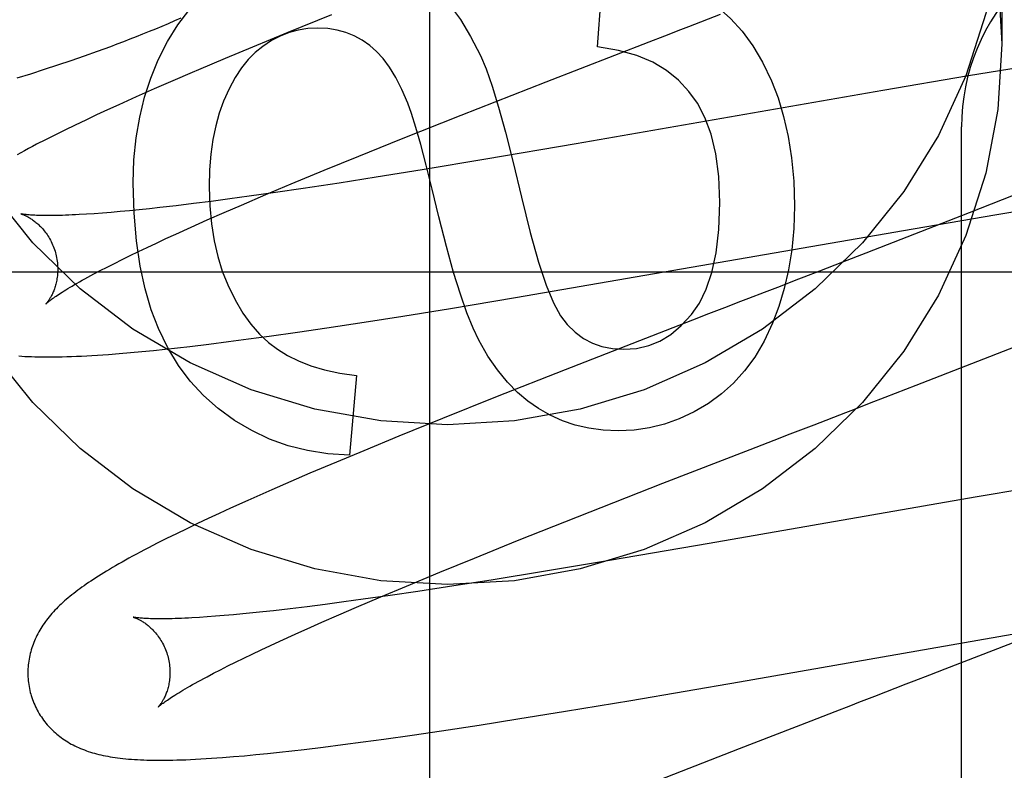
# Model space of a CAD drawing. Header units: inches. Extents: x 0 to 308, y 0 to 199.
# Tile 45 of 139: x 87.434 to 87.572, y 102.546 to 102.651. Entities that reach past the tile are written whole.
import ezdxf

# ---------------------------------------------------------------- set-up
doc = ezdxf.new("R2010")
doc.units = ezdxf.units.IN
doc.header["$LTSCALE"] = 16.9209128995
doc.header["$MEASUREMENT"] = 0
doc.linetypes.add('HIDDEN', pattern=[0.2, 0.1, -0.1])
doc.layers.add('DEFAULT_2', color=8, linetype='HIDDEN')
doc.layers.add('RIGHT_OR_MAIN_DOOR_ASSEMBLY', color=7, linetype='CONTINUOUS')

msp = doc.modelspace()

# ---------------------------------------------------------------- linework, layer by layer
at = {"layer": 'DEFAULT_2', "color": 8, "linetype": 'HIDDEN'}
for p, q in [((87.5721678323, 102.670394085), (87.5721678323, 102.6479020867)), ((87.515236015, 102.6474968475), (87.5160954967, 102.6589155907)), ((87.47782881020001, 102.6520090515), (87.47166369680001, 102.649504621)), ((87.5280994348, 102.6503489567), (87.5325576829, 102.6520724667)), ((87.47166369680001, 102.649504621), (87.4666953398, 102.6474569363)), ((87.52250752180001, 102.648185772), (87.5247455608, 102.6490518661)), ((87.4666953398, 102.6474569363), (87.46284478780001, 102.6458478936)), ((87.5080259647, 102.6425594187), (87.52250752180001, 102.648185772)), ((87.4412021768, 102.6455803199), (87.4430677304, 102.6462262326)), ((87.4430677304, 102.6462262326), (87.44491953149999, 102.646884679)), ((87.4374294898, 102.6443222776), (87.4393227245, 102.6449459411)), ((87.4393227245, 102.6449459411), (87.4412021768, 102.6455803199)), ((87.46284478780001, 102.6458478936), (87.45911387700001, 102.6442668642)), ((87.43360221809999, 102.6431042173), (87.43552259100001, 102.6437085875)), ((87.43552259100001, 102.6437085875), (87.4374294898, 102.6443222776)), ((87.56745808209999, 102.6433894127), (87.5554286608, 102.641338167)), ((87.57473015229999, 102.6445946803), (87.56745808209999, 102.6433894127)), ((87.4555105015, 102.6427154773), (87.45289630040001, 102.6415722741)), ((87.49607140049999, 102.6378624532), (87.5080259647, 102.6425594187)), ((87.45289630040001, 102.6415722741), (87.4503587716, 102.6404459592)), ((87.5554286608, 102.641338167), (87.51226028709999, 102.6338114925)), ((87.447902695, 102.6393376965), (87.4463146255, 102.6386102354)), ((87.4503587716, 102.6404459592), (87.447902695, 102.6393376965)), ((87.444764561, 102.6378908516), (87.44324610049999, 102.6371761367)), ((87.4463146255, 102.6386102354), (87.444764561, 102.6378908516)), ((87.487697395, 102.6345256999), (87.49607140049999, 102.6378624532)), ((87.4417540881, 102.6364630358), (87.44029765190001, 102.6357552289)), ((87.44324610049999, 102.6371761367), (87.4417540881, 102.6364630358)), ((87.43889896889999, 102.635063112), (87.4375773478, 102.6343964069)), ((87.44029765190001, 102.6357552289), (87.43889896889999, 102.635063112)), ((87.56646783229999, 102.0314127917), (87.56646783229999, 102.6362166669)), ((87.4375773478, 102.6343964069), (87.4363389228, 102.6337588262)), ((87.4816566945, 102.6320853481), (87.487697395, 102.6345256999)), ((87.51226028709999, 102.6338114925), (87.4995476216, 102.6316472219)), ((87.47681115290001, 102.6301019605), (87.4816566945, 102.6320853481)), ((87.4995476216, 102.6316472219), (87.49059667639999, 102.6301651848)), ((87.4721597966, 102.6281713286), (87.47681115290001, 102.6301019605)), ((87.49059667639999, 102.6301651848), (87.48410977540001, 102.6291212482)), ((87.4685924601, 102.6266692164), (87.4721597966, 102.6281713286)), ((87.4788837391, 102.6283036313), (87.47384492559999, 102.6275395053)), ((87.48410977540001, 102.6291212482), (87.4788837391, 102.6283036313)), ((87.4651734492, 102.6252086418), (87.4685924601, 102.6266692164)), ((87.4699628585, 102.6269701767), (87.4662251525, 102.6264409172)), ((87.47384492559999, 102.6275395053), (87.4699628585, 102.6269701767)), ((87.5753079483, 102.627169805), (87.567553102, 102.6241016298)), ((87.458399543, 102.6254086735), (87.4559869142, 102.6251165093)), ((87.4609131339, 102.62572734), (87.458399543, 102.6254086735)), ((87.46352316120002, 102.6260717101), (87.4609131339, 102.62572734)), ((87.4662251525, 102.6264409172), (87.46352316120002, 102.6260717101)), ((87.44444056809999, 102.6239882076), (87.44334283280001, 102.6239154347)), ((87.44559657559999, 102.6240735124), (87.44444056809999, 102.6239882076)), ((87.44680931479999, 102.6241714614), (87.44559657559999, 102.6240735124)), ((87.4480775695, 102.6242821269), (87.44680931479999, 102.6241714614)), ((87.4494000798, 102.6244055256), (87.4480775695, 102.6242821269)), ((87.4507755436, 102.6245416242), (87.4494000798, 102.6244055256)), ((87.45220256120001, 102.6246903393), (87.4507755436, 102.6245416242)), ((87.4536797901, 102.6248515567), (87.45220256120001, 102.6246903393)), ((87.4559869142, 102.6251165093), (87.4536797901, 102.6248515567)), ((87.4603459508, 102.6231035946), (87.46271283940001, 102.6241426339)), ((87.46271283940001, 102.6241426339), (87.4651734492, 102.6252086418)), ((87.567553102, 102.6241016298), (87.55299637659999, 102.6184223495)), ((87.57144116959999, 102.6238761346), (87.5784628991, 102.6250370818)), ((87.45807709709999, 102.6220931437), (87.4603459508, 102.6231035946)), ((87.5596921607, 102.6218764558), (87.57144116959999, 102.6238761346)), ((87.4559105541, 102.6211129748), (87.45807709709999, 102.6220931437)), ((87.503736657, 102.6121687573), (87.5596921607, 102.6218764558)), ((87.45190114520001, 102.6192506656), (87.4531882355, 102.6198562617)), ((87.4531882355, 102.6198562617), (87.45452509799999, 102.6204772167)), ((87.45452509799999, 102.6204772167), (87.4559105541, 102.6211129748)), ((87.4494811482, 102.6180880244), (87.45066504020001, 102.618661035)), ((87.45066504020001, 102.618661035), (87.45190114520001, 102.6192506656)), ((87.55299637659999, 102.6184223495), (87.5497514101, 102.6171646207)), ((87.44625337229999, 102.6164751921), (87.4472742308, 102.616994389)), ((87.4472742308, 102.616994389), (87.44835055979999, 102.6175322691)), ((87.44835055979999, 102.6175322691), (87.4494811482, 102.6180880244)), ((87.5497514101, 102.6171646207), (87.54647289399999, 102.6158955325)), ((87.41666783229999, 102.6158167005), (87.91666783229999, 102.6158167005)), ((87.44438386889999, 102.6154969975), (87.445289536, 102.6159757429)), ((87.445289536, 102.6159757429), (87.44625337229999, 102.6164751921)), ((87.5431657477, 102.6146164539), (87.54094751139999, 102.6137588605)), ((87.4945702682, 102.6106470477), (87.503736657, 102.6121687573)), ((87.4878765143, 102.6095665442), (87.4945702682, 102.6106470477)), ((87.5331219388, 102.610732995), (87.5308744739, 102.6098631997)), ((87.4771642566, 102.6079107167), (87.4824441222, 102.6087139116)), ((87.4824441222, 102.6087139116), (87.4878765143, 102.6095665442)), ((87.52862455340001, 102.6089918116), (87.5107115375, 102.6020115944)), ((87.5308744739, 102.6098631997), (87.52862455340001, 102.6089918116)), ((87.46907702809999, 102.6067420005), (87.47306209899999, 102.607307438)), ((87.47306209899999, 102.607307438), (87.4771642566, 102.6079107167)), ((87.4605759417, 102.6056218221), (87.4633352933, 102.6059706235)), ((87.4633352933, 102.6059706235), (87.46616969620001, 102.6063443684)), ((87.46616969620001, 102.6063443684), (87.46907702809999, 102.6067420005)), ((87.4495313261, 102.6044272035), (87.45112695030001, 102.6045746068)), ((87.45112695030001, 102.6045746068), (87.4527649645, 102.6047362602)), ((87.4527649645, 102.6047362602), (87.4544410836, 102.6049113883)), ((87.4544410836, 102.6049113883), (87.45615089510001, 102.6050991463)), ((87.45615089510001, 102.6050991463), (87.4578944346, 102.6052991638)), ((87.4578944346, 102.6052991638), (87.4605759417, 102.6056218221)), ((87.56011728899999, 102.5998364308), (87.57492548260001, 102.6056138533)), ((87.44797042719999, 102.6042937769), (87.4495313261, 102.6044272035)), ((87.5107115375, 102.6020115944), (87.5008841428, 102.5981279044)), ((87.4813478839, 102.6012075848), (87.4803656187, 102.5899729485)), ((87.5557384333, 102.5981396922), (87.56011728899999, 102.5998364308)), ((87.5008841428, 102.5981279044), (87.49346785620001, 102.5951566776)), ((87.5535312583, 102.5972855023), (87.5557384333, 102.5981396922)), ((87.49346785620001, 102.5951566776), (87.4873157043, 102.5926566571)), ((87.5457373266, 102.5942719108), (87.5502023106, 102.5959980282)), ((87.5434967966, 102.5934056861), (87.5457373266, 102.5942719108)), ((87.4873157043, 102.5926566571), (87.4823582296, 102.5906126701)), ((87.5367606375, 102.5907992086), (87.540130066, 102.5921035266)), ((87.52446378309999, 102.5860208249), (87.5367606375, 102.5907992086)), ((87.4823582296, 102.5906126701), (87.478516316, 102.5890065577)), ((87.478516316, 102.5890065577), (87.47479432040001, 102.5874285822)), ((87.47479432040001, 102.5874285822), (87.4720856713, 102.5862642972)), ((87.4720856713, 102.5862642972), (87.46944978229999, 102.5851163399)), ((87.5124448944, 102.5813018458), (87.52446378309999, 102.5860208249)), ((87.5817004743, 102.5863376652), (87.56841745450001, 102.5840622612)), ((87.56841745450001, 102.5840622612), (87.5309476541, 102.5775204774)), ((87.46361794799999, 102.5825121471), (87.46203458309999, 102.5817864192)), ((87.4660595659, 102.5836145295), (87.46361794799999, 102.5825121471)), ((87.4604814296, 102.5810651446), (87.45895478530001, 102.5803460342)), ((87.46203458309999, 102.5817864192), (87.4604814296, 102.5810651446)), ((87.5040188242, 102.5779474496), (87.5124448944, 102.5813018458)), ((87.4574596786, 102.5796308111), (87.4560111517, 102.5789261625)), ((87.45895478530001, 102.5803460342), (87.4574596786, 102.5796308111)), ((87.4546249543, 102.5782395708), (87.4533132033, 102.5775772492)), ((87.4560111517, 102.5789261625), (87.4546249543, 102.5782395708)), ((87.4533132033, 102.5775772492), (87.4520800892, 102.576941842)), ((87.4979370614, 102.5754932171), (87.5040188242, 102.5779474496)), ((87.5309476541, 102.5775204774), (87.5169662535, 102.5751298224)), ((87.4930559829, 102.5734977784), (87.4979370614, 102.5754932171)), ((87.5169662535, 102.5751298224), (87.50793156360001, 102.5736265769)), ((87.4883684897, 102.571554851), (87.4930559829, 102.5734977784)), ((87.50793156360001, 102.5736265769), (87.50030090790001, 102.5723936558)), ((87.48477210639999, 102.5700428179), (87.4883684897, 102.571554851)), ((87.4950438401, 102.5715694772), (87.48997382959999, 102.5707987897)), ((87.50030090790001, 102.5723936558), (87.4950438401, 102.5715694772)), ((87.48132388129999, 102.5685722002), (87.48477210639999, 102.5700428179)), ((87.4860667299, 102.5702242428), (87.4823040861, 102.5696898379)), ((87.48997382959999, 102.5707987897), (87.4860667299, 102.5702242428)), ((87.47442334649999, 102.5686464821), (87.4719928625, 102.5683508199)), ((87.4769551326, 102.5689687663), (87.47442334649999, 102.5686464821)), ((87.4795835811, 102.5693168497), (87.4769551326, 102.5689687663)), ((87.47884137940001, 102.5674986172), (87.48132388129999, 102.5685722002)), ((87.4823040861, 102.5696898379), (87.4795835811, 102.5693168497)), ((87.4603522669, 102.5672055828), (87.4592448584, 102.5671312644)), ((87.4615183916, 102.5672925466), (87.4603522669, 102.5672055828)), ((87.4627418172, 102.5673922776), (87.4615183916, 102.5672925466)), ((87.46402098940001, 102.5675048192), (87.4627418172, 102.5673922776)), ((87.4653544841, 102.5676301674), (87.46402098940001, 102.5675048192)), ((87.4667410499, 102.5677682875), (87.4653544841, 102.5676301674)), ((87.46817937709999, 102.5679191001), (87.4667410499, 102.5677682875)), ((87.46966813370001, 102.5680824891), (87.46817937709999, 102.5679191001)), ((87.4719928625, 102.5683508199), (87.46966813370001, 102.5680824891)), ((87.4764526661, 102.5664519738), (87.47884137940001, 102.5674986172)), ((87.47269176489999, 102.5647719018), (87.47491448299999, 102.5657699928)), ((87.47491448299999, 102.5657699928), (87.4764526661, 102.5664519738)), ((87.47057437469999, 102.5638052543), (87.47269176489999, 102.5647719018)), ((87.5352173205, 102.5580603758), (87.5735958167, 102.564759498)), ((87.5758859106, 102.5643912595), (87.5641504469, 102.5598345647)), ((87.46792240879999, 102.5625685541), (87.4692234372, 102.5631792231)), ((87.4692234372, 102.5631792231), (87.47057437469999, 102.5638052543)), ((87.4654749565, 102.5613957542), (87.4666724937, 102.5619738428)), ((87.4666724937, 102.5619738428), (87.46792240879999, 102.5625685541)), ((87.46220750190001, 102.5597677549), (87.4632413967, 102.5602920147)), ((87.4632413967, 102.5602920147), (87.4643309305, 102.5608349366)), ((87.4643309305, 102.5608349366), (87.4654749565, 102.5613957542)), ((87.46031254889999, 102.5587793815), (87.4612308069, 102.5592632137)), ((87.4612308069, 102.5592632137), (87.46220750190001, 102.5597677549)), ((87.5641504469, 102.5598345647), (87.56196447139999, 102.5589886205)), ((87.5199282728, 102.5554450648), (87.5352173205, 102.5580603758)), ((87.55866258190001, 102.5577116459), (87.554224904, 102.5559960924)), ((87.5107493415, 102.5539194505), (87.5199282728, 102.5554450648)), ((87.554224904, 102.5559960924), (87.55199426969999, 102.5551336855)), ((87.504043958, 102.5528353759), (87.5107493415, 102.5539194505)), ((87.5486376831, 102.553835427), (87.54527271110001, 102.5525328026)), ((87.4933084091, 102.5511724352), (87.4986006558, 102.551979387)), ((87.4986006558, 102.551979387), (87.504043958, 102.5528353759)), ((87.54527271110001, 102.5525328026), (87.53517653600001, 102.5486122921)), ((87.48519962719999, 102.5499970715), (87.4891957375, 102.5505659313)), ((87.4891957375, 102.5505659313), (87.4933084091, 102.5511724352)), ((87.47667126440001, 102.5488683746), (87.4794394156, 102.5492200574)), ((87.4794394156, 102.5492200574), (87.4822832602, 102.5495966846)), ((87.4822832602, 102.5495966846), (87.48519962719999, 102.5499970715)), ((87.46558179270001, 102.5476593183), (87.4671877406, 102.5478094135)), ((87.4671877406, 102.5478094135), (87.46883427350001, 102.547973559)), ((87.46883427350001, 102.547973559), (87.47051619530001, 102.5481508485)), ((87.47051619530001, 102.5481508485), (87.47223180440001, 102.548340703)), ((87.47223180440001, 102.548340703), (87.47398153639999, 102.5485428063)), ((87.47398153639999, 102.5485428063), (87.47667126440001, 102.5488683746)), ((87.53517653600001, 102.5486122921), (87.5218930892, 102.5434053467)), ((87.46401487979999, 102.5475235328), (87.46558179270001, 102.5476593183))]:
    msp.add_line(p, q, dxfattribs=at)
for points in [[(87.4299801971, 102.6911590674), (87.43578399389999, 102.6984015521), (87.4424483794, 102.7048996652), (87.449858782, 102.7105756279), (87.4579223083, 102.7153277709), (87.4665086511, 102.7191073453), (87.47550269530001, 102.721837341), (87.4847659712, 102.7235008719), (87.4941678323, 102.7240500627), (87.5035696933, 102.7235008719), (87.5128329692, 102.721837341), (87.5218270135, 102.7191073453), (87.53041335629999, 102.7153277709), (87.5384768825, 102.7105756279), (87.54588728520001, 102.7048996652), (87.5525516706, 102.6984015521), (87.5583554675, 102.6911590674), (87.5632334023, 102.6832926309), (87.56709329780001, 102.6749045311), (87.56990129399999, 102.6661269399), (87.5715847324, 102.6571469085), (87.5721678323, 102.6479020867)], [(87.5721678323, 102.670394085), (87.5715847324, 102.6611492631), (87.56990129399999, 102.6521692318), (87.56709329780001, 102.6433916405), (87.5632334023, 102.6350035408), (87.5583554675, 102.6271371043), (87.5525516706, 102.6198946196), (87.54588728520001, 102.6133965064), (87.5384768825, 102.6077205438), (87.53041335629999, 102.6029684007), (87.5218270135, 102.5991888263), (87.5128329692, 102.5964588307), (87.5035696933, 102.5947952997), (87.4941678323, 102.5942461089), (87.4847659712, 102.5947952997), (87.47550269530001, 102.5964588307), (87.4665086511, 102.5991888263), (87.4579223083, 102.6029684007), (87.449858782, 102.6077205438), (87.4424483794, 102.6133965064), (87.43578399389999, 102.6198946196), (87.4299801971, 102.6271371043)], [(87.45344031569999, 102.6456435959), (87.4547558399, 102.6482414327), (87.45619860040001, 102.650571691), (87.4577641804, 102.6526178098), (87.4594658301, 102.6544294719), (87.46131679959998, 102.6560563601), (87.46331267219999, 102.6574819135)], [(87.4896214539, 102.6578509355), (87.4912743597, 102.6566243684), (87.4928821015, 102.6551300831), (87.4944490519, 102.6533824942), (87.49596209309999, 102.6513383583), (87.4974081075, 102.6489544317), (87.4987914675, 102.6462451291)], [(87.5302628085, 102.6544740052), (87.53218358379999, 102.6530795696), (87.53396375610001, 102.6514760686), (87.53560002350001, 102.6496799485), (87.53710229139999, 102.6476418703), (87.53848046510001, 102.6453124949), (87.5397312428, 102.6427082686)], [(87.44491953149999, 102.646884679), (87.4458404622, 102.6472189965), (87.4467582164, 102.647556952), (87.44767289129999, 102.6478987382), (87.44858456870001, 102.6482445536), (87.4494933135, 102.6485946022), (87.45039923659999, 102.6489491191), (87.45130220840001, 102.6493082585), (87.4522021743, 102.6496722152), (87.453098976, 102.6500411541), (87.453992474, 102.650415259), (87.45488253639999, 102.6507947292), (87.45576893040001, 102.6511797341), (87.456651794, 102.6515706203)], [(87.5247455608, 102.6490518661), (87.52698214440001, 102.649916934), (87.5280994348, 102.6503489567)], [(87.47588403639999, 102.6501366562), (87.47448911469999, 102.6500628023), (87.4731456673, 102.6498509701), (87.47186231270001, 102.6495052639), (87.4706131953, 102.6490133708), (87.4693724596, 102.6483629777), (87.4681487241, 102.647558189)], [(87.4832362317, 102.647661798), (87.4821554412, 102.6484123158), (87.4810252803, 102.6490266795), (87.47985368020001, 102.6495040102), (87.47861684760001, 102.6498469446), (87.4772909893, 102.6500581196), (87.47588403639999, 102.6501366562)], [(87.5721678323, 102.6479020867), (87.5715847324, 102.6386572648), (87.56990129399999, 102.6296772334), (87.56709329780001, 102.6208996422), (87.5632334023, 102.6125115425), (87.5583554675, 102.6046451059), (87.5525516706, 102.5974026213), (87.54588728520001, 102.5909045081), (87.5384768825, 102.5852285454), (87.53041335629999, 102.5804764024), (87.5218270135, 102.576696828), (87.5128329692, 102.5739668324), (87.5035696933, 102.5723033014), (87.4941678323, 102.5717541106), (87.4847659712, 102.5723033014), (87.47550269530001, 102.5739668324), (87.4665086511, 102.576696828), (87.4579223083, 102.5804764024), (87.449858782, 102.5852285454), (87.4424483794, 102.5909045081), (87.43578399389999, 102.5974026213), (87.4299801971, 102.6046451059)], [(87.4681487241, 102.647558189), (87.4671035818, 102.6467102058), (87.4661056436, 102.6456945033), (87.46515191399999, 102.6445195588), (87.46425137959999, 102.6431599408), (87.4634130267, 102.6415902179), (87.4626338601, 102.6398188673)], [(87.4885683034, 102.6395680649), (87.4877460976, 102.6414927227), (87.4868943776, 102.6431774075), (87.48601040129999, 102.6446130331), (87.4851023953, 102.6458268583), (87.4841785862, 102.646846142), (87.4832362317, 102.647661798)], [(87.52810988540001, 102.641219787), (87.5266577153, 102.6427815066), (87.52495465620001, 102.6441429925), (87.5230255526, 102.6453098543), (87.5207958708, 102.6462652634), (87.5181910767, 102.6469923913), (87.515236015, 102.6474968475)], [(87.4987914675, 102.6462451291), (87.499572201, 102.6443800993), (87.5004211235, 102.6419595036), (87.5013347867, 102.6390086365), (87.5023235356, 102.6354516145), (87.50339771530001, 102.6312125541), (87.5045538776, 102.6263167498)], [(87.44991541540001, 102.6283426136), (87.45003071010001, 102.6315823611), (87.4503389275, 102.6346703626), (87.45084386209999, 102.6375979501), (87.4515341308, 102.6403911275), (87.45239835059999, 102.6430758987), (87.45344031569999, 102.6456435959)], [(87.45911387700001, 102.6442668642), (87.45820074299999, 102.6438761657), (87.4555105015, 102.6427154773)], [(87.5397312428, 102.6427082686), (87.54066278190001, 102.6402850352), (87.54144712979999, 102.6376650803), (87.5420922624, 102.6348564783), (87.5425742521, 102.6318350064), (87.5428691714, 102.6285764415), (87.5429849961, 102.625088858)], [(87.5324870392, 102.6255800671), (87.5323168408, 102.6292156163), (87.53190540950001, 102.6324184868), (87.5312363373, 102.6351688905), (87.5303588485, 102.6375261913), (87.5293221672, 102.6395497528), (87.52810988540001, 102.641219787)], [(87.4626338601, 102.6398188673), (87.46204373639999, 102.6381537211), (87.4615493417, 102.6363577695), (87.46114639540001, 102.6344357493), (87.46084773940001, 102.6323734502), (87.4606662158, 102.630156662), (87.46059754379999, 102.6277901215)], [(87.49294396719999, 102.6235524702), (87.49200601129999, 102.627422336), (87.49115102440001, 102.6308116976), (87.49037853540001, 102.6337203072), (87.4896899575, 102.636148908), (87.4890867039, 102.6380982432), (87.4885683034, 102.6395680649)], [(87.4363389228, 102.6337588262), (87.4357498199, 102.6334506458), (87.43518003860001, 102.6331492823), (87.43462905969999, 102.632854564), (87.43409637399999, 102.6325663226), (87.4335814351, 102.6322843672)], [(87.45347614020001, 102.6078378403), (87.4524706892, 102.6104618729), (87.4516184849, 102.6133898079), (87.4509086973, 102.6166090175), (87.45037381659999, 102.6201573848), (87.4500463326, 102.6240727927), (87.44991541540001, 102.6283426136)], [(87.46059754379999, 102.6277901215), (87.46068625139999, 102.6250819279), (87.4609201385, 102.6225423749), (87.4613042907, 102.6201776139), (87.4618234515, 102.6179691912), (87.46246236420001, 102.6158986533), (87.4632261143, 102.6139721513)], [(87.5045538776, 102.6263167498), (87.50578659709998, 102.6213178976), (87.5069530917, 102.6171741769), (87.5080516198, 102.6139339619), (87.5090874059, 102.6114521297), (87.51006567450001, 102.6095835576), (87.51098468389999, 102.6083766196)], [(87.5284965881, 102.6098024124), (87.5295986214, 102.6113790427), (87.5305423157, 102.6133504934), (87.5313430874, 102.6156920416), (87.5319546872, 102.618477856), (87.53233086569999, 102.6217821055), (87.5324870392, 102.6255800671)], [(87.4341435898, 102.6239572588), (87.43413178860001, 102.6239598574), (87.43412220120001, 102.6239620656), (87.43412827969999, 102.6239604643), (87.4341433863, 102.623956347), (87.4341661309, 102.6239498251), (87.43419618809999, 102.6239407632), (87.43423330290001, 102.6239290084), (87.4342772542, 102.6239143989), (87.4343276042, 102.62389685), (87.434383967, 102.6238762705), (87.43444598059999, 102.6238525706), (87.4345132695, 102.6238256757), (87.4345855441, 102.6237954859), (87.4346624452, 102.6237619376), (87.4347438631, 102.6237248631), (87.4348296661, 102.6236841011), (87.43491959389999, 102.6236395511), (87.4350134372, 102.62359109), (87.4351109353, 102.6235386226), (87.43521181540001, 102.6234820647), (87.4353159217, 102.623421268), (87.4354230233, 102.6233561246), (87.43553306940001, 102.623286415), (87.4356460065, 102.6232119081), (87.4357615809, 102.6231324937), (87.4358795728, 102.6230480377), (87.43599980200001, 102.6229583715), (87.4361220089, 102.6228633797), (87.436246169, 102.6227627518), (87.4363722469, 102.6226561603), (87.4364999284, 102.6225434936), (87.43662897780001, 102.6224245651), (87.436759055, 102.6222992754), (87.4368897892, 102.6221675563), (87.4370209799, 102.6220291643), (87.4371524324, 102.621883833), (87.43728367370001, 102.6217315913), (87.4374143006, 102.621572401), (87.4375438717, 102.6214062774), (87.4376719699, 102.6212332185), (87.4377981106, 102.6210533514), (87.437921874, 102.6208667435), (87.4380426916, 102.6206737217), (87.4381600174, 102.6204746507), (87.4382734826, 102.6202696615), (87.4383827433, 102.6200588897), (87.4384872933, 102.6198428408), (87.43858667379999, 102.6196220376), (87.43868058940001, 102.6193967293), (87.43876876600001, 102.6191671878), (87.4388508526, 102.6189339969), (87.4389265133, 102.618697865), (87.43898664, 102.6184915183)], [(87.44334283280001, 102.6239154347), (87.44230510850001, 102.6238550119), (87.44180923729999, 102.623829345), (87.4413289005, 102.6238066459), (87.4408642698, 102.6237868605), (87.4404153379, 102.6237699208), (87.4399821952, 102.623755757), (87.4395646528, 102.6237442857), (87.4391624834, 102.623735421), (87.438775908, 102.6237290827), (87.4384046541, 102.6237251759), (87.43804986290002, 102.6237236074), (87.4377121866, 102.6237242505), (87.4373922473, 102.6237269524), (87.43709083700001, 102.6237315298), (87.43680749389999, 102.6237377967), (87.4365421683, 102.6237455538), (87.43629421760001, 102.6237546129), (87.4360631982, 102.6237647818), (87.4358484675, 102.6237758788), (87.43564954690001, 102.6237877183), (87.43546558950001, 102.6238001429), (87.4352959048, 102.6238129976), (87.43513978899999, 102.6238261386), (87.4349965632, 102.6238394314), (87.434865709, 102.623852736), (87.43474666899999, 102.6238659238), (87.43463907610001, 102.6238788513), (87.4345425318, 102.6238913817), (87.43445669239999, 102.6239033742), (87.4343812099, 102.6239146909), (87.43431580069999, 102.6239251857), (87.4342601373, 102.623934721), (87.4342140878, 102.6239431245), (87.4341774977, 102.6239502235), (87.43415013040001, 102.623955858), (87.4341435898, 102.6239572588)], [(87.5429849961, 102.625088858), (87.5428787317, 102.6219107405), (87.5426032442, 102.6189117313), (87.5421528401, 102.6160996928), (87.5415446, 102.6134510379), (87.5407956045, 102.61094218), (87.5399001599, 102.6085809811)], [(87.4985656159, 102.6061626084), (87.4977412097, 102.6078733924), (87.4968719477, 102.6100375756), (87.4959579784, 102.6126348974), (87.49499885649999, 102.6157261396), (87.4939941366, 102.6193720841), (87.49294396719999, 102.6235524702)], [(87.438986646, 102.6184914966), (87.43904235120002, 102.6182809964), (87.4390993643, 102.6180396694), (87.43914935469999, 102.617797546), (87.4391922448, 102.6175554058), (87.439228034, 102.6173139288), (87.43925681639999, 102.6170734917), (87.4392787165, 102.6168344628), (87.4392938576, 102.6165975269), (87.4393024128, 102.6163633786), (87.43930460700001, 102.6161323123), (87.43930068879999, 102.6159046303), (87.4392909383, 102.6156809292), (87.43927567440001, 102.6154617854), (87.43925522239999, 102.6152474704), (87.4392299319, 102.6150383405), (87.4392001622, 102.6148346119), (87.4391662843, 102.6146365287), (87.43912866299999, 102.6144442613), (87.43908768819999, 102.6142580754), (87.43904366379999, 102.6140778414), (87.43899688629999, 102.6139034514), (87.43894770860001, 102.6137350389), (87.43889647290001, 102.6135726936), (87.4388434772, 102.6134163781), (87.43878904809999, 102.6132661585), (87.43873338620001, 102.6131217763), (87.43867667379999, 102.612982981), (87.4386191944, 102.6128498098), (87.43856119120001, 102.6127222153), (87.4385029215, 102.6126001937), (87.438444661, 102.6124837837), (87.4383865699, 102.6123728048), (87.438328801, 102.6122670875), (87.43827160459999, 102.6121666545), (87.4382151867, 102.6120714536), (87.4381598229, 102.6119815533), (87.43810578, 102.6118969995), (87.4380533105, 102.6118178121), (87.43800269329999, 102.6117440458), (87.4379541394, 102.6116756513), (87.43790784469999, 102.61161256), (87.4378641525, 102.6115549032), (87.43782337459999, 102.6115027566), (87.4377858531, 102.6114562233), (87.4377519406, 102.6114154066), (87.4377219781, 102.611380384), (87.43769634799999, 102.6113512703), (87.4376753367, 102.611328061), (87.4376592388, 102.6113107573), (87.4376484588, 102.6112994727), (87.4376433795, 102.6112942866)], [(87.54647289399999, 102.6158955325), (87.5442710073, 102.6150438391), (87.5431657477, 102.6146164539)], [(87.4376444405, 102.6112953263), (87.43765208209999, 102.611302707), (87.4376668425, 102.6113166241), (87.4376892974, 102.6113372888), (87.43771997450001, 102.61136485), (87.4377594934, 102.6113995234), (87.4378082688, 102.6114413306), (87.4378667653, 102.6114903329), (87.43793544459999, 102.6115465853), (87.4380147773, 102.6116101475), (87.43810517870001, 102.6116810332), (87.4382070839, 102.6117592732), (87.43832088, 102.6118448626), (87.4384469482, 102.6119377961), (87.43858571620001, 102.6120381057), (87.4387376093, 102.6121458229), (87.43890303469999, 102.6122609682), (87.4390824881, 102.612383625), (87.4392761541, 102.6125136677), (87.439484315, 102.6126510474), (87.4397070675, 102.6127956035), (87.4399445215, 102.6129471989), (87.4401967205, 102.6131056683), (87.4404636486, 102.6132708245), (87.4407453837, 102.6134425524), (87.44104190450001, 102.6136206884), (87.4413533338, 102.6138051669), (87.4416797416, 102.6139958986), (87.44202116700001, 102.6141927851), (87.4423776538, 102.614395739), (87.442749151, 102.6146046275), (87.44313559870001, 102.6148193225), (87.443536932, 102.6150397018), (87.4439530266, 102.6152656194), (87.44438386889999, 102.6154969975)], [(87.4632261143, 102.6139721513), (87.464256, 102.6118621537), (87.4653436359, 102.6100035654), (87.4664912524, 102.6084084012), (87.4676921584, 102.6070406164), (87.4689396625, 102.6058641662), (87.4702359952, 102.6048910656)], [(87.54094751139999, 102.6137588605), (87.5387202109, 102.6128978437), (87.5364853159, 102.6120338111)], [(87.5364853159, 102.6120338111), (87.53536547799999, 102.6116007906), (87.5331219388, 102.610732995)], [(87.5189808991, 102.6048910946), (87.5207665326, 102.6050239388), (87.5224573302, 102.6054145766), (87.524039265, 102.6060475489), (87.5255544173, 102.6069692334), (87.52704486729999, 102.6082260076), (87.5284965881, 102.6098024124)], [(87.4641582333, 102.5948842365), (87.4618728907, 102.5965443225), (87.4597996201, 102.5983859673), (87.4579478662, 102.6003923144), (87.4562892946, 102.6026139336), (87.454795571, 102.6051013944), (87.45347614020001, 102.6078378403)], [(87.51098468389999, 102.6083766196), (87.51210426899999, 102.607300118), (87.51329291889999, 102.6064274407), (87.51453546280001, 102.6057638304), (87.5158774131, 102.6052935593), (87.51736428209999, 102.6050008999), (87.5189808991, 102.6048910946)], [(87.5399001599, 102.6085809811), (87.5387001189, 102.606055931), (87.5373825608, 102.6038057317), (87.53595037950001, 102.6018475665), (87.53439489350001, 102.6001298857), (87.5327074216, 102.5986011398), (87.5308908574, 102.5972785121)], [(87.50694815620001, 102.5965418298), (87.5054611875, 102.597570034), (87.504004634, 102.5988195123), (87.5025733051, 102.600281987), (87.501182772, 102.6019822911), (87.4998486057, 102.6039452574), (87.4985656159, 102.6061626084)], [(87.4702359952, 102.6048910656), (87.47161320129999, 102.6040335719), (87.47317169, 102.6032673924), (87.47490337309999, 102.6025867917), (87.4768325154, 102.6020089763), (87.4789833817, 102.6015511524), (87.4813478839, 102.6012075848)], [(87.4338160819, 102.6039544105), (87.4342388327, 102.6039245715), (87.4346757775, 102.6038980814), (87.4351268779, 102.6038750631), (87.4355917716, 102.6038556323), (87.4360712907, 102.6038398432), (87.4365655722, 102.6038277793), (87.4370762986, 102.6038194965), (87.4376048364, 102.6038150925), (87.4381526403, 102.6038146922), (87.438721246, 102.6038184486), (87.439312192, 102.6038265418), (87.4399274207, 102.6038391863), (87.44056769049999, 102.6038565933), (87.44123553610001, 102.6038790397), (87.4419276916, 102.6039065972), (87.44264244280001, 102.6039393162), (87.44337618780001, 102.6039770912), (87.4441253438, 102.6040197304), (87.444886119, 102.6040669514), (87.4456535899, 102.604118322), (87.4464255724, 102.6041735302), (87.44797042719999, 102.6042937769)], [(87.5181828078, 102.5934108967), (87.51604244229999, 102.5935123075), (87.51402167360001, 102.593782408), (87.5121321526, 102.5942216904), (87.5103389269, 102.5948286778), (87.5086070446, 102.5956018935), (87.50694815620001, 102.5965418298)], [(87.5308908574, 102.5972785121), (87.5288365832, 102.5960694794), (87.52676941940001, 102.5950925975), (87.5247011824, 102.5943538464), (87.5225964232, 102.593835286), (87.5204196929, 102.593518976), (87.5181828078, 102.5934108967)], [(87.5502023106, 102.5959980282), (87.55131414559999, 102.5964279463), (87.5535312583, 102.5972855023)], [(87.4803656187, 102.5899729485), (87.4773326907, 102.5901776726), (87.4744483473, 102.5906266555), (87.4717274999, 102.5913187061), (87.46912541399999, 102.592257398), (87.46659735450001, 102.5934463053), (87.4641582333, 102.5948842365)], [(87.540130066, 102.5921035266), (87.54237516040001, 102.5929719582), (87.5434967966, 102.5934056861)], [(87.46944978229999, 102.5851163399), (87.4685883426, 102.5847376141), (87.4660595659, 102.5836145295)], [(87.4520800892, 102.576941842), (87.4514924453, 102.5766341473), (87.4509236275, 102.5763330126), (87.45037331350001, 102.5760383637), (87.44984118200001, 102.5757501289), (87.44932683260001, 102.5754681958), (87.4488300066, 102.5751925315), (87.4483499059, 102.5749228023), (87.4478859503, 102.5746587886), (87.44743732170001, 102.574400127), (87.44700330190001, 102.5741464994), (87.4465831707, 102.5738975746), (87.44617624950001, 102.5736530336), (87.44578185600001, 102.5734125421), (87.44539934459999, 102.573175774), (87.44502808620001, 102.5729423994), (87.4446674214, 102.5727120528), (87.4443169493, 102.5724845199), (87.4439761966, 102.5722595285), (87.4436448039, 102.5720368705), (87.4433224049, 102.5718163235), (87.4430085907, 102.5715976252), (87.4427029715, 102.5713805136), (87.44240517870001, 102.5711647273), (87.4421148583, 102.570950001), (87.44183164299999, 102.5707360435), (87.4415551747, 102.5705225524), (87.4412851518, 102.57030925), (87.44102119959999, 102.5700957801), (87.44076325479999, 102.5698820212), (87.440511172, 102.5696677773)], [(87.440511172, 102.5696677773), (87.44026482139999, 102.5694528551), (87.4400240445, 102.5692370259), (87.43978877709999, 102.5690201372), (87.43955890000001, 102.568801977), (87.4393344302, 102.5685824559), (87.4391153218, 102.5683614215), (87.43890165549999, 102.5681388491), (87.43869348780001, 102.5679146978), (87.4384908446, 102.5676888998), (87.4382937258, 102.5674613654), (87.438102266, 102.5672321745), (87.4379166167, 102.5670014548), (87.4377367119, 102.5667690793), (87.4375626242, 102.5665351), (87.43739417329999, 102.5662992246), (87.4372312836, 102.5660612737), (87.4370738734, 102.5658210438), (87.43692176, 102.5655781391), (87.4367753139, 102.5653330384), (87.4366347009, 102.5650859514), (87.4365002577, 102.5648374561), (87.4363722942, 102.5645882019), (87.43625082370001, 102.5643383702), (87.43613602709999, 102.5640885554), (87.43602758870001, 102.5638382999), (87.4359254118, 102.5635875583), (87.4358292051, 102.5633357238), (87.43573876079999, 102.5630822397), (87.43565403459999, 102.5628268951), (87.4355749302, 102.5625692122), (87.4355016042, 102.5623094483), (87.43543416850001, 102.5620477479), (87.4353726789, 102.5617840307), (87.43531720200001, 102.5615182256), (87.43526785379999, 102.5612504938), (87.4352247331, 102.5609809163), (87.43518795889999, 102.5607097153), (87.4351576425, 102.5604371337), (87.43513386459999, 102.5601632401), (87.4351167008, 102.5598880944), (87.4351062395, 102.5596120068), (87.4351025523, 102.5593352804), (87.43510569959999, 102.5590580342), (87.4351157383, 102.5587804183), (87.4351327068, 102.5585026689), (87.435156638, 102.558224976), (87.43518754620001, 102.5579476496), (87.4352254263, 102.5576710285), (87.43527028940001, 102.5573952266), (87.43532213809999, 102.5571203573), (87.43538092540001, 102.5568467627), (87.43544658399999, 102.5565747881), (87.43550843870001, 102.5563425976)], [(87.4499336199, 102.567166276), (87.44992564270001, 102.5671680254), (87.44991417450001, 102.5671706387), (87.4499172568, 102.5671697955), (87.44993111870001, 102.5671660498), (87.4499527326, 102.5671599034), (87.44998173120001, 102.5671512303), (87.4500178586, 102.5671398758), (87.45006087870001, 102.5671256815), (87.4501103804, 102.5671085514), (87.4501660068, 102.5670883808), (87.45022738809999, 102.5670650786), (87.4502941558, 102.5670385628), (87.45036600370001, 102.5670087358), (87.4504425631, 102.5669755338), (87.45052370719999, 102.5669387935), (87.45060928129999, 102.5668983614), (87.4506990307, 102.5668541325), (87.4507927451, 102.5668059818), (87.4508901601, 102.5667538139), (87.45099100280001, 102.5666975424), (87.4510951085, 102.5666370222), (87.451202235, 102.5665721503), (87.45131234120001, 102.5665026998), (87.4514253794, 102.5664284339), (87.4515410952, 102.5663492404), (87.4516592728, 102.5662649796), (87.4517797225, 102.566175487), (87.45190217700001, 102.5660806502), (87.45202661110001, 102.5659801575), (87.4521529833, 102.5658736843), (87.4522809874, 102.5657611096), (87.4524103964, 102.5656422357), (87.452540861, 102.5655169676), (87.4526720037, 102.5653852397), (87.4528036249, 102.5652468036), (87.45293552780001, 102.5651013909), (87.4530672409, 102.5649490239), (87.453198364, 102.564789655), (87.4533284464, 102.5646233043), (87.45345706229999, 102.5644499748), (87.4535837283, 102.564269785), (87.453708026, 102.5640827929), (87.4538293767, 102.5638893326), (87.4539472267, 102.563689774), (87.454061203, 102.5634842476), (87.45417095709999, 102.5632728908), (87.454275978, 102.5630562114), (87.4543758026, 102.5628347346), (87.45447013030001, 102.5626087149), (87.45455868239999, 102.5623784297), (87.45464110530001, 102.5621444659), (87.45471705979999, 102.5619075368), (87.4547774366, 102.5617003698)], [(87.4592448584, 102.5671312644), (87.45819756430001, 102.5670693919), (87.4576968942, 102.5670430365), (87.4572117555, 102.5670196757), (87.4567422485, 102.5669992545), (87.45628846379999, 102.5669817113), (87.4558504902, 102.5669669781), (87.4554283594, 102.5669549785), (87.45502223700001, 102.5669456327), (87.4546322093, 102.5669388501), (87.45425840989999, 102.5669345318), (87.45390097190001, 102.5669325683), (87.4535598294, 102.56693284), (87.45323498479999, 102.5669352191), (87.45292627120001, 102.5669395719), (87.4526334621, 102.5669457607), (87.45235670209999, 102.5669536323), (87.4520958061, 102.5669630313), (87.4518513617, 102.5669737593), (87.4516236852, 102.5669856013), (87.4514129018, 102.5669983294), (87.4512194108, 102.5670116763), (87.4510422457, 102.5670254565), (87.4508809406, 102.5670394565), (87.45073446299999, 102.56705352), (87.4506019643, 102.5670674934), (87.4504827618, 102.5670812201), (87.45037612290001, 102.567094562), (87.45028163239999, 102.5671073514), (87.4501988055, 102.567119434), (87.45012724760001, 102.5671306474), (87.4500665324, 102.5671408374), (87.45001634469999, 102.5671498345), (87.449976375, 102.5671574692), (87.4499462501, 102.5671635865), (87.4499336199, 102.567166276)], [(87.4547774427, 102.5617003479), (87.4548333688, 102.5614889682), (87.4548905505, 102.5612467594), (87.4549406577, 102.5610037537), (87.4549836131, 102.5607607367), (87.4550194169, 102.5605183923), (87.45504816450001, 102.5602771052), (87.45506998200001, 102.5600372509), (87.45508499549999, 102.5597995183), (87.4550933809, 102.5595646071), (87.4550953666, 102.5593328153), (87.4550912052, 102.5591044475), (87.4550811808, 102.5588801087), (87.4550656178, 102.5586603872), (87.4550448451, 102.5584455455), (87.45501921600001, 102.5582359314), (87.4549890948, 102.5580317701), (87.4549548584, 102.5578333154), (87.45491687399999, 102.5576407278), (87.4548755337, 102.5574542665), (87.45483114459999, 102.5572738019), (87.45478400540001, 102.5570992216), (87.45473447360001, 102.5569306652), (87.45468289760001, 102.5567682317), (87.4546295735, 102.5566118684), (87.4545748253, 102.5564616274), (87.4545188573, 102.5563172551), (87.4544618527, 102.5561784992), (87.4544040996, 102.5560454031), (87.45434584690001, 102.5559179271), (87.4542873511, 102.5557960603), (87.45422888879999, 102.5556798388), (87.4541706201, 102.5555690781), (87.45411269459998, 102.5554635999), (87.45405537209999, 102.5553634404), (87.4539988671, 102.5552685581), (87.4539434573, 102.55517902), (87.45388941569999, 102.5550948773), (87.4538369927, 102.5550161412), (87.4537864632, 102.5549428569), (87.45373804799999, 102.5548749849), (87.45369194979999, 102.5548124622), (87.4536485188, 102.5547554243), (87.45360807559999, 102.5547039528), (87.4535709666, 102.5546581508), (87.45353755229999, 102.5546181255), (87.45350817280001, 102.554583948), (87.4534832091, 102.5545557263), (87.45346295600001, 102.5545334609), (87.4534477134, 102.554517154), (87.45343789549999, 102.5545069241), (87.453433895, 102.554502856)], [(87.4534361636, 102.5545050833), (87.4534451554, 102.5545137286), (87.4534614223, 102.5545289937), (87.45348556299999, 102.5545511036), (87.45351809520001, 102.5545801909), (87.4535596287, 102.5546164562), (87.45361058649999, 102.5546599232), (87.45367143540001, 102.5547106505), (87.4537426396, 102.5547686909), (87.45382467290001, 102.5548341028), (87.45391795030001, 102.5549068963), (87.4540229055, 102.554987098), (87.454139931, 102.5550747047), (87.45426941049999, 102.5551697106), (87.4544117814, 102.5552721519), (87.4545674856, 102.5553820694), (87.4547369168, 102.5554994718), (87.4549205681, 102.5556244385), (87.45511860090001, 102.5557568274), (87.455331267, 102.5558965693), (87.45555866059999, 102.5560435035), (87.4558008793, 102.5561974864), (87.456057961, 102.556358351), (87.45632987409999, 102.5565259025), (87.4566167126, 102.5567000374), (87.45691847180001, 102.5568806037), (87.4572352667, 102.5570675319), (87.4575671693, 102.557260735), (87.45791420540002, 102.557460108), (87.45827640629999, 102.5576655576), (87.4586537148, 102.5578769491), (87.4590460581, 102.558094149), (87.4594533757, 102.5583170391), (87.4598755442, 102.5585454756), (87.46031254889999, 102.5587793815)], [(87.56196447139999, 102.5589886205), (87.55976602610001, 102.5581383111), (87.55866258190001, 102.5577116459)], [(87.4355084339, 102.556342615), (87.4355741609, 102.556115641), (87.435658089, 102.555849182), (87.43574871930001, 102.5555848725), (87.4358459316, 102.5553230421), (87.43594959, 102.5550640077), (87.43605963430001, 102.5548078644), (87.4361759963, 102.5545547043), (87.4362985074, 102.5543048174), (87.43642699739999, 102.5540584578), (87.436561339, 102.553815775), (87.4367013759, 102.5535769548), (87.4368469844, 102.5533420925), (87.436998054, 102.5531112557), (87.4371543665, 102.5528846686), (87.4373156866, 102.5526625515), (87.4374819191, 102.5524449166), (87.43765295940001, 102.5522317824), (87.43782859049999, 102.5520232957), (87.43800860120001, 102.5518195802), (87.4381928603, 102.5516206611), (87.43838118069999, 102.5514266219), (87.438573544, 102.5512373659), (87.43876994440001, 102.5510527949), (87.43897021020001, 102.5508729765), (87.4391740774, 102.5506980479), (87.4393818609, 102.5505276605), (87.4395936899, 102.5503616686), (87.4398100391, 102.5501996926), (87.44003147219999, 102.5500413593), (87.44025810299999, 102.5498866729), (87.4404904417, 102.5497354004), (87.440728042, 102.5495879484), (87.4409708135, 102.5494444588), (87.4412181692, 102.5493053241), (87.4414695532, 102.5491708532), (87.44172468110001, 102.5490411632), (87.44198298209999, 102.5489164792), (87.4422447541, 102.5487965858), (87.4425101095, 102.5486813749), (87.4427791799, 102.5485707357), (87.4430521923, 102.5484645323), (87.4433291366, 102.5483627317), (87.4436101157, 102.5482652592), (87.4438951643, 102.5481720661), (87.4441843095, 102.5480831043), (87.44447778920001, 102.5479982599), (87.4447757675, 102.5479174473), (87.4450786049, 102.5478405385), (87.44538657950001, 102.5477674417), (87.44570027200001, 102.5476980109), (87.44602021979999, 102.547632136), (87.4463470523, 102.5475697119), (87.44668152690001, 102.5475106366), (87.4470240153, 102.547454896), (87.44737517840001, 102.5474024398), (87.4477350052, 102.547353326), (87.44810361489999, 102.5473075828), (87.4484812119, 102.5472652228), (87.44886785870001, 102.5472262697), (87.44926399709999, 102.5471907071), (87.4496698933, 102.5471585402), (87.45008608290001, 102.5471297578), (87.450513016, 102.547104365), (87.4509511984, 102.5470823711), (87.4514011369, 102.5470637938), (87.4518632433, 102.5470486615), (87.4523379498, 102.547037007), (87.45282565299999, 102.5470288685), (87.45332648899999, 102.5470242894), (87.453841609, 102.5470233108), (87.4543713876, 102.5470259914), (87.45491848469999, 102.5470324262), (87.4554851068, 102.5470427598), (87.45607378, 102.5470571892), (87.4566874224, 102.5470759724), (87.4573279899, 102.5470993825), (87.4580000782, 102.5471278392), (87.4586994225, 102.547161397), (87.45942478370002, 102.5472001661), (87.4601701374, 102.5472439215), (87.46092976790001, 102.5472923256), (87.4616986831, 102.5473449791), (87.462468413, 102.5474011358), (87.46401487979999, 102.5475235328)], [(87.55199426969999, 102.5551336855), (87.55087664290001, 102.5547015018), (87.5486376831, 102.553835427)]]:
    msp.add_lwpolyline(points, dxfattribs=at)
msp.add_arc((87.59526133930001, 102.636222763), 0.0287935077, 89.99215061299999, 180.0121305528, dxfattribs=at)
at = {"layer": 'RIGHT_OR_MAIN_DOOR_ASSEMBLY', "color": 8, "linetype": 'HIDDEN'}
msp.add_line((87.4916678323, 90.9288167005), (87.4916678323, 113.7388167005), dxfattribs=at)

doc.saveas('drawing.dxf')
